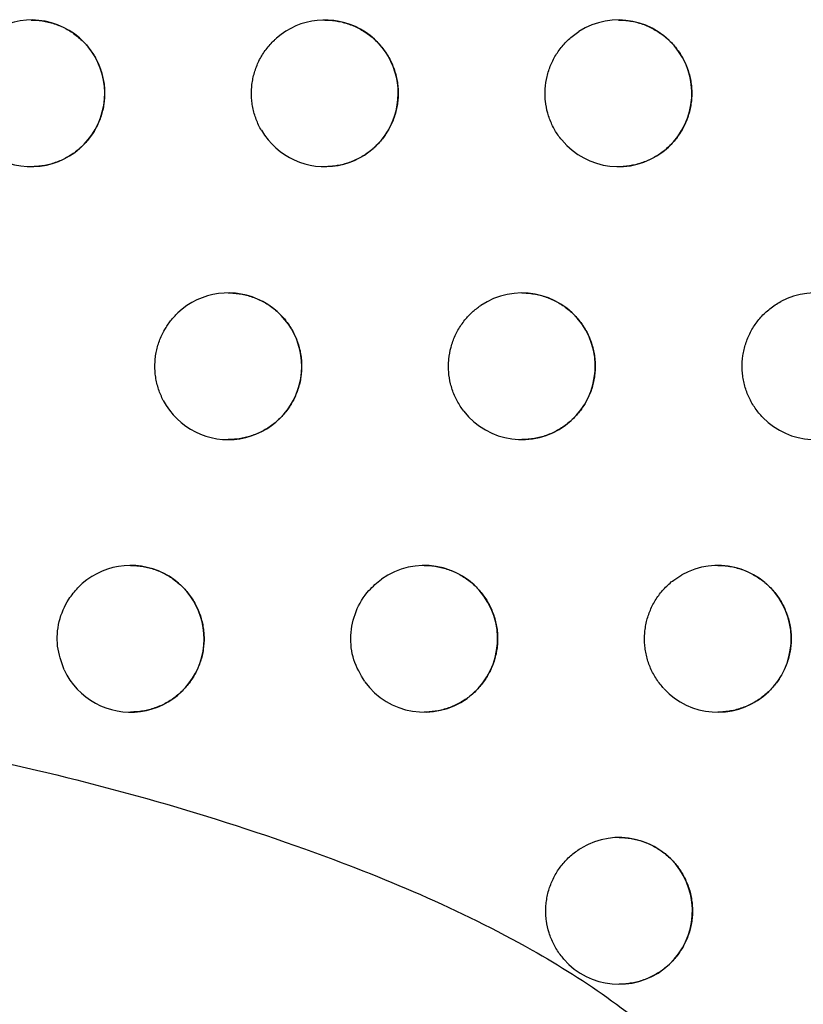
# Model space of a CAD drawing. Header units: millimetres. Extents: x -0.201 to 0.721, y -0.195 to 0.483.
# Tile 16 of 188: x -0.08433 to -0.07899, y 0.07618 to 0.0829. Entities that reach past the tile are written whole.
import ezdxf

# ---------------------------------------------------------------- set-up
doc = ezdxf.new("R2010")
doc.units = ezdxf.units.MM

msp = doc.modelspace()

# ---------------------------------------------------------------- linework, layer by layer
at = {"color": 7, "linetype": 'Continuous', "lineweight": 25}
for centre, radius, start, end in [((-0.084247, 0.082395), 0.0005000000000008, 193.306287, 147.590519), ((-0.082247, 0.082395), 0.0005, 210.280652, 131.08165), ((-0.080247, 0.082395), 0.0005000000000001, 219.471858, 122.581677), ((-0.082905, 0.080534), 0.0005000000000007, 207.734202, 133.352597), ((-0.080905, 0.080534), 0.0004999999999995, 217.687128, 124.049159), ((-0.078905, 0.080534), 0.0005000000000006, 224.355609, 118.180006), ((-0.08357, 0.078676), 0.0004999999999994, 204.935287, 135.887108), ((-0.08157, 0.078676), 0.0005, 215.794079, 125.63279), ((-0.07957, 0.078676), 0.0005, 222.877167, 119.317677), ((-0.080243, 0.076821), 0.0005000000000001, 221.327833, 120.532421)]:
    msp.add_arc(centre, radius, start, end, dxfattribs=at)
for points, knots in [([(-0.0929912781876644, 0.0810056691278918), (-0.0920472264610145, 0.0841585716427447), (-0.0901381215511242, 0.0905345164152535), (-0.0875057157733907, 0.1002047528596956), (-0.0850355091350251, 0.1099983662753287), (-0.0827655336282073, 0.1198475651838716), (-0.0806936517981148, 0.1297388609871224), (-0.0788212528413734, 0.139665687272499), (-0.0771480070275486, 0.1496265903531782), (-0.0756748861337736, 0.1596260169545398), (-0.0741177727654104, 0.1719227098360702), (-0.0726579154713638, 0.1865373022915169), (-0.0715523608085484, 0.203495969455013), (-0.0709809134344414, 0.220516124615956), (-0.0710894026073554, 0.2318817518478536), (-0.0711436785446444, 0.2375678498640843)], [0, 0, 0, 0, 0.0622011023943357, 0.1257859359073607, 0.1893965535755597, 0.253084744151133, 0.316798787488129, 0.3803835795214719, 0.4439938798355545, 0.507681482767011, 0.5713950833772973, 0.6782397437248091, 0.7852056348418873, 0.8925407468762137, 1, 1, 1, 1]), ([(-0.0791945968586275, 0.1014139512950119), (-0.0804014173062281, 0.0975765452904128), (-0.0828157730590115, 0.089899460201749), (-0.08550671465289, 0.0823141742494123), (-0.0868525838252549, 0.0785204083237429)], [0, 0, 0, 0, 0.4998519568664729, 1, 1, 1, 1]), ([(-0.0860544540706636, 0.0807443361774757), (-0.0848576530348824, 0.0841625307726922), (-0.0824634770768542, 0.0910005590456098), (-0.0802936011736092, 0.0979124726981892), (-0.0792084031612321, 0.1013692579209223)], [0, 0, 0, 0, 0.499880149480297, 1, 1, 1, 1]), ([(-0.0791994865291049, 0.1008778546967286), (-0.0797926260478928, 0.098981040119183), (-0.0809789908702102, 0.0951871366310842), (-0.0828459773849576, 0.0895229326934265), (-0.0847712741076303, 0.0838766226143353), (-0.0861126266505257, 0.0801318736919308), (-0.086783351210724, 0.0782593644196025)], [0, 0, 0, 0, 0.2499097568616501, 0.4998556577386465, 0.7499098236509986, 1, 1, 1, 1]), ([(-0.0842473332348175, 0.0828942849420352), (-0.0842434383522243, 0.0828943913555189), (-0.0842252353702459, 0.0828948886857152), (-0.0841931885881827, 0.0828921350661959), (-0.0841514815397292, 0.0828860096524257), (-0.0841104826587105, 0.0828761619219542), (-0.0840699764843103, 0.0828627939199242), (-0.0840308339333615, 0.0828460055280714), (-0.083993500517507, 0.0828260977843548), (-0.0839580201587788, 0.0828031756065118), (-0.083924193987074, 0.0827770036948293), (-0.0838928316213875, 0.0827480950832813), (-0.0838642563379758, 0.0827168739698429), (-0.083838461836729, 0.0826834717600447), (-0.0838152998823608, 0.0826475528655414), (-0.0837953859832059, 0.0826099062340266), (-0.0837733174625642, 0.0825579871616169), (-0.0837578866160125, 0.0825034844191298), (-0.0837495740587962, 0.0824477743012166), (-0.0837459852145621, 0.0823917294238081), (-0.0837494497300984, 0.0823354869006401), (-0.0837599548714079, 0.0822804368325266), (-0.0837750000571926, 0.0822265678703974), (-0.0837967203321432, 0.0821748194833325), (-0.0838246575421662, 0.0821264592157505), (-0.0838565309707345, 0.0820806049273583), (-0.0838940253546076, 0.0820389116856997), (-0.0839362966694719, 0.0820024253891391), (-0.0839815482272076, 0.0819695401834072), (-0.0840308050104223, 0.0819424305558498), (-0.0840828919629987, 0.0819218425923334), (-0.0841230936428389, 0.0819097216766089), (-0.0841641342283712, 0.0819010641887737), (-0.0842056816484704, 0.0818956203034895), (-0.0842336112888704, 0.081895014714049), (-0.0842473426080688, 0.0818947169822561)], [0, 0, 0, 0, 0.0074634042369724, 0.0348806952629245, 0.0614623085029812, 0.0882279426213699, 0.1155739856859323, 0.143120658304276, 0.1697354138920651, 0.1965355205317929, 0.2239214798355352, 0.2515104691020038, 0.2780495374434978, 0.304774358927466, 0.3320870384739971, 0.3596037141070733, 0.3859865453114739, 0.439658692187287, 0.4670143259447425, 0.4932325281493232, 0.5465659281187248, 0.5737458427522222, 0.5998709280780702, 0.6530080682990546, 0.6800829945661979, 0.7062312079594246, 0.7594090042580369, 0.7865002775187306, 0.8127751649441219, 0.8662076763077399, 0.8934269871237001, 0.9198706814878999, 0.946496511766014, 0.9736955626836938, 1, 1, 1, 1]), ([(-0.0822473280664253, 0.0828943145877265), (-0.0822439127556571, 0.0828944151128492), (-0.0822261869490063, 0.0828949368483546), (-0.0821945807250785, 0.0828922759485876), (-0.0821527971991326, 0.0828862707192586), (-0.0821116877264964, 0.0828765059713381), (-0.0820710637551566, 0.0828632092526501), (-0.0820317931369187, 0.0828464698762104), (-0.0819943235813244, 0.082826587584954), (-0.0819587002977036, 0.0828036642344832), (-0.0819247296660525, 0.0827774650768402), (-0.0818932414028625, 0.0827485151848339), (-0.0818645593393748, 0.0827172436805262), (-0.0818386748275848, 0.0826837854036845), (-0.0818154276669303, 0.082647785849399), (-0.0817954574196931, 0.0826100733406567), (-0.0817789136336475, 0.0825711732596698), (-0.0817657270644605, 0.0825312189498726), (-0.0817558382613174, 0.082489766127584), (-0.0817495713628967, 0.0824478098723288), (-0.0817468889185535, 0.0824058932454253), (-0.0817476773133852, 0.0823641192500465), (-0.0817520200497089, 0.0823220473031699), (-0.0817599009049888, 0.082280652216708), (-0.0817748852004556, 0.0822268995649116), (-0.0817965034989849, 0.0821752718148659), (-0.0818243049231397, 0.0821270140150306), (-0.0818560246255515, 0.0820812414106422), (-0.0818933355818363, 0.0820396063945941), (-0.0819354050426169, 0.0820031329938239), (-0.0819691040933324, 0.0819785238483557), (-0.0820046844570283, 0.0819568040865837), (-0.08204237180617, 0.081937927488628), (-0.0820815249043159, 0.0819223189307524), (-0.0821216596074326, 0.081910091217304), (-0.0821626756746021, 0.0819013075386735), (-0.0822046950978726, 0.0818956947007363), (-0.0822331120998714, 0.0818950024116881), (-0.0822473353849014, 0.0818946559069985)], [0, 0, 0, 0, 0.0065516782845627, 0.0340038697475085, 0.0606708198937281, 0.0875221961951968, 0.1149553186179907, 0.14258958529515, 0.1692994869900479, 0.1961956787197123, 0.2236812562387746, 0.251371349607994, 0.277970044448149, 0.3047555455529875, 0.3321330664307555, 0.359716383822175, 0.3860932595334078, 0.4126557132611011, 0.4398059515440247, 0.4671602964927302, 0.4933079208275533, 0.5196386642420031, 0.5465478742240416, 0.5736572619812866, 0.5996780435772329, 0.6526026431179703, 0.6795687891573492, 0.705623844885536, 0.7586094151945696, 0.7856006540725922, 0.8118321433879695, 0.8382434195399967, 0.8652190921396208, 0.892388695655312, 0.9188553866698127, 0.9455037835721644, 0.97272353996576, 1, 1, 1, 1]), ([(-0.0802473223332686, 0.0828943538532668), (-0.0802444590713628, 0.0828944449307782), (-0.0802272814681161, 0.08289499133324), (-0.0801961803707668, 0.0828924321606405), (-0.0801543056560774, 0.0828865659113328), (-0.0801130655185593, 0.0828768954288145), (-0.0800723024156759, 0.0828636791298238), (-0.0800328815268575, 0.0828469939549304), (-0.0799952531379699, 0.0828271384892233), (-0.0799594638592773, 0.0828042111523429), (-0.0799253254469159, 0.0827779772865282), (-0.0798936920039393, 0.0827489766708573), (-0.0798648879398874, 0.0827176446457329), (-0.0798389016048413, 0.0826841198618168), (-0.0798155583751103, 0.0826480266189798), (-0.079795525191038, 0.0826102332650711), (-0.0797789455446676, 0.0825712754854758), (-0.0797657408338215, 0.0825312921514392), (-0.0797558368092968, 0.0824897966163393), (-0.079749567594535, 0.0824478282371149), (-0.0797468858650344, 0.0824059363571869), (-0.0797476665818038, 0.0823642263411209), (-0.079751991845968, 0.0823222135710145), (-0.0797598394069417, 0.0822808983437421), (-0.0797710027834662, 0.0822407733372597), (-0.079785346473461, 0.0822018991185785), (-0.0798030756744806, 0.0821639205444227), (-0.0798238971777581, 0.0821276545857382), (-0.0798474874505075, 0.0820934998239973), (-0.0798737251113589, 0.0820614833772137), (-0.0799028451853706, 0.0820314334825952), (-0.079934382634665, 0.0820039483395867), (-0.0799679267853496, 0.081979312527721), (-0.0800033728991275, 0.0819575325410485), (-0.0800409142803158, 0.0819385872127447), (-0.0800799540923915, 0.0819228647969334), (-0.0801200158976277, 0.0819105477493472), (-0.0801610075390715, 0.0819014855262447), (-0.0802030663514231, 0.0818962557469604), (-0.0802320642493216, 0.0818940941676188), (-0.0802468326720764, 0.0818946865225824), (-0.0802473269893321, 0.0818947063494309)], [0, 0, 0, 0, 0.0055002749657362, 0.0329978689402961, 0.0597680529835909, 0.0867231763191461, 0.1142617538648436, 0.1420021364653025, 0.1688251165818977, 0.1958355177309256, 0.2234395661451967, 0.251249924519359, 0.2779182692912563, 0.3047746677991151, 0.3322280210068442, 0.3598893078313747, 0.3862582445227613, 0.4128135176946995, 0.4399597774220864, 0.4673115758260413, 0.4933767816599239, 0.5196250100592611, 0.5464516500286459, 0.5734785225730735, 0.5993797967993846, 0.6254608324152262, 0.6521074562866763, 0.6789488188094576, 0.7048991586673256, 0.731027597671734, 0.7577146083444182, 0.7845932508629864, 0.8107784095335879, 0.8371422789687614, 0.8640663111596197, 0.8911824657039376, 0.9176797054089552, 0.9443581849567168, 0.9716059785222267, 0.9990496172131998, 1, 1, 1, 1]), ([(-0.0826791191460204, 0.0821425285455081), (-0.0826857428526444, 0.0821545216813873), (-0.0826990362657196, 0.0821785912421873), (-0.0827152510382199, 0.0822169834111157), (-0.0827285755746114, 0.0822569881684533), (-0.0827383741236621, 0.0822979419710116), (-0.0827446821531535, 0.0823392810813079), (-0.0827475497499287, 0.0823809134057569), (-0.0827469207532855, 0.0824231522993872), (-0.0827427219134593, 0.0824650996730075), (-0.0827350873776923, 0.0825062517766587), (-0.0827241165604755, 0.0825465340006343), (-0.082709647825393, 0.0825862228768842), (-0.0826919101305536, 0.0826244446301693), (-0.0826711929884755, 0.0826607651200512), (-0.082647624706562, 0.0826951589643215), (-0.0826209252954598, 0.082727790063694), (-0.0825965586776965, 0.0827530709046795), (-0.0825809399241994, 0.082767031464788), (-0.0825759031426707, 0.0827715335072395)], [0, 0, 0, 0, 0.0595840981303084, 0.1195819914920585, 0.1808848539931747, 0.2426385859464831, 0.3022226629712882, 0.3622203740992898, 0.4235225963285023, 0.4852755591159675, 0.5448659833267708, 0.6048701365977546, 0.6661792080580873, 0.7279392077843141, 0.7875294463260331, 0.8475335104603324, 0.908842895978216, 0.9706033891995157, 1, 1, 1, 1]), ([(-0.0806332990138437, 0.0820767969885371), (-0.0806417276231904, 0.0820875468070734), (-0.0806586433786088, 0.0821091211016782), (-0.080680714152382, 0.0821443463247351), (-0.0807001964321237, 0.0821816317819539), (-0.0807163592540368, 0.0822204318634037), (-0.0807334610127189, 0.0822735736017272), (-0.080743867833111, 0.0823287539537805), (-0.0807472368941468, 0.0823845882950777), (-0.0807459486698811, 0.0824405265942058), (-0.0807376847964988, 0.0824961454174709), (-0.0807225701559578, 0.0825500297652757), (-0.0807030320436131, 0.0826024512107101), (-0.0806770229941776, 0.0826522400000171), (-0.0806447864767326, 0.0826985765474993), (-0.0806173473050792, 0.0827316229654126), (-0.0805867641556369, 0.082762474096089), (-0.080553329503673, 0.0827911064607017), (-0.080528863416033, 0.0828076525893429), (-0.0805165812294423, 0.082815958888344)], [0, 0, 0, 0, 0.0486806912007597, 0.0976994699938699, 0.1477844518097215, 0.1982378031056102, 0.2469184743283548, 0.3459333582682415, 0.3963859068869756, 0.4450735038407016, 0.5441026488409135, 0.5945626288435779, 0.6432533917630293, 0.7422894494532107, 0.7927532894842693, 0.8435611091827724, 0.8947536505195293, 0.9471654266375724, 0.9999999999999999, 0.9999999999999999, 0.9999999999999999, 0.9999999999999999]), ([(-0.0829050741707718, 0.081033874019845), (-0.0829015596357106, 0.0810339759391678), (-0.0828837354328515, 0.0810344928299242), (-0.0828520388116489, 0.08103181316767), (-0.0828102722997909, 0.0810257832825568), (-0.082769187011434, 0.0810160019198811), (-0.0827285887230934, 0.0810026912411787), (-0.0826893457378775, 0.080985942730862), (-0.082651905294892, 0.0809660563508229), (-0.0826163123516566, 0.0809431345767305), (-0.0825823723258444, 0.0809169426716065), (-0.0825509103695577, 0.0808880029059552), (-0.0825222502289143, 0.0808567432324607), (-0.0824963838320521, 0.0808232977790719), (-0.0824731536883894, 0.080787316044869), (-0.0824531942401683, 0.0807496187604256), (-0.0824366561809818, 0.080710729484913), (-0.0824234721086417, 0.0806707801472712), (-0.0824135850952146, 0.0806293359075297), (-0.0824073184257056, 0.0805873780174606), (-0.0824037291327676, 0.0805313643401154), (-0.0824071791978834, 0.0804751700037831), (-0.0824176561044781, 0.0804201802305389), (-0.0824326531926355, 0.0803663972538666), (-0.0824542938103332, 0.0803147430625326), (-0.0824821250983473, 0.0802664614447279), (-0.0825138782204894, 0.0802206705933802), (-0.0825512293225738, 0.0801790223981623), (-0.0825933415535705, 0.0801425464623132), (-0.0826270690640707, 0.0801179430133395), (-0.0826626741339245, 0.0800962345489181), (-0.0827003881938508, 0.0800773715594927), (-0.0827395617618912, 0.0800617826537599), (-0.082779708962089, 0.0800495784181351), (-0.0828207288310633, 0.0800408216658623), (-0.0828626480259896, 0.080035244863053), (-0.0828909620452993, 0.0800345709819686), (-0.082905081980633, 0.080034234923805)], [0, 0, 0, 0, 0.0067405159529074, 0.0341849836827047, 0.0608335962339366, 0.087666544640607, 0.1150809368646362, 0.1426963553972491, 0.1693861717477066, 0.1962620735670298, 0.2237265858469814, 0.2513952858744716, 0.2779820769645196, 0.3047554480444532, 0.3321199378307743, 0.3596898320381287, 0.386069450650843, 0.412634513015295, 0.4397867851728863, 0.4671429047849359, 0.4933073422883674, 0.546533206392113, 0.5736594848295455, 0.5997039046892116, 0.6526767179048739, 0.6796675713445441, 0.7057430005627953, 0.7587706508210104, 0.7857838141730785, 0.8120241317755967, 0.8384444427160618, 0.865429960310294, 0.8926097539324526, 0.9190706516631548, 0.9457133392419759, 0.9729277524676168, 1, 1, 1, 1]), ([(-0.080905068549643, 0.0810339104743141), (-0.0809020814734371, 0.0810340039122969), (-0.0808847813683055, 0.0810345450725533), (-0.0808535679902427, 0.0810319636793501), (-0.0808117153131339, 0.0810260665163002), (-0.0807705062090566, 0.0810163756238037), (-0.0807297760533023, 0.0810031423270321), (-0.0806903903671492, 0.0809864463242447), (-0.0806527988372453, 0.0809665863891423), (-0.0806170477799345, 0.0809436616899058), (-0.0805829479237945, 0.0809174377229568), (-0.0805513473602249, 0.0808884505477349), (-0.0805225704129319, 0.0808571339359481), (-0.0804966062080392, 0.0808236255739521), (-0.0804732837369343, 0.0807875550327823), (-0.0804532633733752, 0.0807497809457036), (-0.0804366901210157, 0.0807108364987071), (-0.0804234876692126, 0.080670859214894), (-0.0804135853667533, 0.0806293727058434), (-0.0804073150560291, 0.0805874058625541), (-0.080404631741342, 0.0805455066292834), (-0.0804054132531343, 0.0805037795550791), (-0.0804097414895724, 0.0804617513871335), (-0.0804175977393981, 0.0804204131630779), (-0.0804325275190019, 0.0803667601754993), (-0.0804540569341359, 0.0803152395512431), (-0.0804817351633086, 0.0802670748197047), (-0.0805053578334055, 0.0802328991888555), (-0.0805316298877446, 0.0802008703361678), (-0.0805607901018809, 0.0801708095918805), (-0.0805923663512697, 0.0801433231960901), (-0.0806259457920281, 0.0801186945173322), (-0.0806614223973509, 0.0800969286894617), (-0.0806989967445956, 0.080078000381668), (-0.0807380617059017, 0.0800623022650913), (-0.0807781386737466, 0.0800500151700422), (-0.0808191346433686, 0.0800409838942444), (-0.0808611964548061, 0.0800357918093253), (-0.0808900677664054, 0.0800336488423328), (-0.0809047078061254, 0.0800342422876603), (-0.080905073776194, 0.08003425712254)], [0, 0, 0, 0, 0.005736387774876, 0.0332231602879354, 0.0599693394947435, 0.0869003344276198, 0.1144143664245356, 0.1421300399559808, 0.1689272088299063, 0.1959115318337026, 0.2234884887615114, 0.2512713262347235, 0.2779247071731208, 0.3047658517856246, 0.3322027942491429, 0.3598471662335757, 0.3862199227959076, 0.412778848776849, 0.4399280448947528, 0.4672824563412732, 0.4933690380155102, 0.5196386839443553, 0.5464868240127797, 0.5735352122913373, 0.599465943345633, 0.652207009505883, 0.6790791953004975, 0.7050544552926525, 0.73120811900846, 0.757921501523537, 0.7848269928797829, 0.8110224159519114, 0.8373968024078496, 0.8643323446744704, 0.8914604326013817, 0.9179495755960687, 0.9446200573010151, 0.971860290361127, 0.999296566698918, 1, 1, 1, 1]), ([(-0.0792625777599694, 0.080184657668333), (-0.0792718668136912, 0.0801946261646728), (-0.0792905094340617, 0.0802146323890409), (-0.079315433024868, 0.0802477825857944), (-0.0793379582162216, 0.0802832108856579), (-0.0793573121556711, 0.0803204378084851), (-0.0793788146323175, 0.0803718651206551), (-0.0793938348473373, 0.0804259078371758), (-0.0794019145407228, 0.0804812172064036), (-0.0794053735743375, 0.0805370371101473), (-0.0794018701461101, 0.0805931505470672), (-0.0793914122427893, 0.0806481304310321), (-0.0793802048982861, 0.0806884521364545), (-0.0793657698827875, 0.0807276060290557), (-0.0793479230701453, 0.080765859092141), (-0.0793269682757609, 0.0808023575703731), (-0.0793032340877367, 0.0808367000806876), (-0.0792768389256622, 0.0808688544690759), (-0.0792475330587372, 0.0808990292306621), (-0.0792150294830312, 0.080927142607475), (-0.0791797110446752, 0.0809529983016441), (-0.0791540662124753, 0.0809676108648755), (-0.0791411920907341, 0.0809749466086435)], [0, 0, 0, 0, 0.0443936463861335, 0.0890956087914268, 0.1347698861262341, 0.180780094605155, 0.2251737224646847, 0.315468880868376, 0.361478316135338, 0.4058787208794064, 0.4961877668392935, 0.5422043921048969, 0.5866090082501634, 0.6313219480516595, 0.6770073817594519, 0.723028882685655, 0.7674306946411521, 0.8121408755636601, 0.8578237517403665, 0.9038427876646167, 0.9517275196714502, 1, 1, 1, 1]), ([(-0.0833476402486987, 0.0803015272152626), (-0.0833537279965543, 0.0803138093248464), (-0.0833659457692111, 0.0803384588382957), (-0.0833804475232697, 0.0803775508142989), (-0.0833919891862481, 0.0804181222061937), (-0.0833999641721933, 0.0804594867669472), (-0.0834059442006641, 0.0805150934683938), (-0.0834049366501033, 0.0805713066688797), (-0.0833968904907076, 0.0806266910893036), (-0.0833874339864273, 0.0806674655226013), (-0.0833746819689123, 0.0807072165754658), (-0.0833584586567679, 0.0807462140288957), (-0.0833398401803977, 0.0807820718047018), (-0.0833130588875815, 0.0808249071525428), (-0.083283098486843, 0.0808634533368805), (-0.0832570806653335, 0.0808891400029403), (-0.083248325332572, 0.0808977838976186)], [0, 0, 0, 0, 0.0634644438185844, 0.1273696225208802, 0.1926647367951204, 0.2584400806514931, 0.3219045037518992, 0.4509892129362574, 0.5167638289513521, 0.5802341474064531, 0.6441451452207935, 0.7094460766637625, 0.7752273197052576, 0.8306845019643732, 0.943023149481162, 1, 1, 1, 1]), ([(-0.0813007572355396, 0.0802285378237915), (-0.0813088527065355, 0.0802395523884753), (-0.0813250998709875, 0.0802616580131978), (-0.0813460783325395, 0.080297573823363), (-0.0813644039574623, 0.0803354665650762), (-0.0813793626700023, 0.0803747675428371), (-0.081394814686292, 0.0804284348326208), (-0.0814035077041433, 0.0804839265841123), (-0.0814051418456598, 0.0805398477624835), (-0.0814021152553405, 0.0805957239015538), (-0.0813921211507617, 0.0806510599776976), (-0.0813753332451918, 0.0807044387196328), (-0.0813594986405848, 0.0807431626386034), (-0.0813405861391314, 0.0807803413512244), (-0.0813183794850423, 0.0808162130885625), (-0.0812942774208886, 0.080848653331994), (-0.0812609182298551, 0.0808867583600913), (-0.0812250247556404, 0.0809201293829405), (-0.0811951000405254, 0.080941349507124), (-0.0811850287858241, 0.0809484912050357)], [0, 0, 0, 0, 0.0503778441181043, 0.1011055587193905, 0.1529366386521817, 0.2051489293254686, 0.2555267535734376, 0.3579936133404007, 0.4102051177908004, 0.4605896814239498, 0.5630704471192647, 0.6152892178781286, 0.6656763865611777, 0.7164134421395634, 0.7682541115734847, 0.8204761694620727, 0.8647619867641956, 0.9544852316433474, 1, 1, 1, 1]), ([(-0.0835701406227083, 0.079176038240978), (-0.0835665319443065, 0.0791761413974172), (-0.0835486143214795, 0.0791766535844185), (-0.08351683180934, 0.079173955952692), (-0.0834750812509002, 0.0791679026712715), (-0.0834340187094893, 0.0791581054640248), (-0.0833934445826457, 0.079144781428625), (-0.0833542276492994, 0.0791280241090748), (-0.0833168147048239, 0.0791081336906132), (-0.0832812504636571, 0.0790852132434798), (-0.0832473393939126, 0.0790590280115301), (-0.0832159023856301, 0.0790300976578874), (-0.0831872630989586, 0.0789988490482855), (-0.0831614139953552, 0.0789654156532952), (-0.083138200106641, 0.0789294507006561), (-0.083118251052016, 0.0788917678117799), (-0.0831017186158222, 0.0788528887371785), (-0.0830885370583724, 0.0788129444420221), (-0.0830786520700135, 0.0787715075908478), (-0.0830723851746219, 0.0787295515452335), (-0.0830687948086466, 0.078673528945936), (-0.083072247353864, 0.0786173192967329), (-0.0830827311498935, 0.0785623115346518), (-0.0830977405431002, 0.0785085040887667), (-0.0831194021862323, 0.0784568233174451), (-0.0831472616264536, 0.0784085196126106), (-0.0831790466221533, 0.0783627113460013), (-0.0832164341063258, 0.0783210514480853), (-0.0832585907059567, 0.0782845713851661), (-0.0833037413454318, 0.0782516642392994), (-0.0833528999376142, 0.0782245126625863), (-0.0834049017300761, 0.0782038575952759), (-0.0834450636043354, 0.078191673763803), (-0.0834860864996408, 0.0781829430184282), (-0.0835279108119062, 0.0781774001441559), (-0.0835561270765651, 0.0781767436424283), (-0.0835701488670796, 0.0781764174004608)], [0, 0, 0, 0, 0.0069196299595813, 0.0343569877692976, 0.0609884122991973, 0.0878040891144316, 0.1152009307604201, 0.1427986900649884, 0.1694695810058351, 0.1963263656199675, 0.2237710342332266, 0.2514195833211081, 0.2779950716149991, 0.3047569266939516, 0.33210905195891, 0.3596662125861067, 0.3860483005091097, 0.412615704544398, 0.4397697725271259, 0.4671274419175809, 0.493307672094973, 0.5465652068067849, 0.5737073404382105, 0.5997741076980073, 0.652792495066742, 0.6798066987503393, 0.7059014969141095, 0.7589691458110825, 0.7860031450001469, 0.8122519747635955, 0.8656292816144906, 0.8928188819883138, 0.91927447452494, 0.9459119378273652, 0.973121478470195, 1, 1, 1, 1]), ([(-0.0815701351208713, 0.0791760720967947), (-0.0815670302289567, 0.0791761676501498), (-0.0815496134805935, 0.0791767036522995), (-0.0815182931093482, 0.0791741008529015), (-0.0814764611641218, 0.0791681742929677), (-0.0814352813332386, 0.079158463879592), (-0.0813945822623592, 0.0791452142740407), (-0.0813552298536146, 0.079128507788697), (-0.0813176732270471, 0.0791086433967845), (-0.0812819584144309, 0.0790857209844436), (-0.0812478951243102, 0.0790595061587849), (-0.0812163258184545, 0.0790305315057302), (-0.0811875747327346, 0.0789992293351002), (-0.0811616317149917, 0.0789657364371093), (-0.081138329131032, 0.0789296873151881), (-0.0811183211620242, 0.0788919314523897), (-0.0811017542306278, 0.0788529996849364), (-0.0810885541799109, 0.078813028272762), (-0.0810786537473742, 0.0787715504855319), (-0.0810723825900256, 0.0787295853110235), (-0.0810696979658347, 0.0786876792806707), (-0.0810704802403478, 0.07864593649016), (-0.0810748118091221, 0.078603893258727), (-0.0810826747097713, 0.0785625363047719), (-0.0810976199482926, 0.0785088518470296), (-0.0811191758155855, 0.0784572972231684), (-0.0811468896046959, 0.0784091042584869), (-0.0811705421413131, 0.0783749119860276), (-0.081196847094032, 0.0783428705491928), (-0.0812260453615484, 0.0783127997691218), (-0.0812576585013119, 0.0782853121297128), (-0.0812912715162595, 0.0782606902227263), (-0.0813267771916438, 0.0782389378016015), (-0.0813643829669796, 0.0782200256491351), (-0.0814034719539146, 0.0782043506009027), (-0.0814435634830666, 0.0781920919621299), (-0.0814845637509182, 0.0781830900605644), (-0.0815266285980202, 0.078177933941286), (-0.0815553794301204, 0.0781758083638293), (-0.0815698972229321, 0.0781764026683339), (-0.0815701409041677, 0.0781764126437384)], [0, 0, 0, 0, 0.0059606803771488, 0.0334361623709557, 0.0601585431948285, 0.0870656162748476, 0.1145553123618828, 0.1422464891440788, 0.1690180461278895, 0.1959764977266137, 0.223526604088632, 0.2512821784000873, 0.2779200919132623, 0.3047454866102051, 0.3321655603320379, 0.359792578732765, 0.3861675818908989, 0.4127285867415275, 0.4398791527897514, 0.4672346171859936, 0.4933401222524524, 0.5196287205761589, 0.5464958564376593, 0.5735632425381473, 0.5995206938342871, 0.652316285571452, 0.6792164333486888, 0.705214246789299, 0.7313907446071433, 0.75812802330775, 0.7850578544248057, 0.8112620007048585, 0.8376453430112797, 0.8645907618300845, 0.8917291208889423, 0.9182095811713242, 0.9448714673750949, 0.9721034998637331, 0.9995317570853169, 1, 1, 1, 1]), ([(-0.0795701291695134, 0.0791761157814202), (-0.0795675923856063, 0.0791761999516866), (-0.0795507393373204, 0.0791767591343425), (-0.0795199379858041, 0.0791742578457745), (-0.0794780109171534, 0.0791684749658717), (-0.0794366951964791, 0.0791588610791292), (-0.0793958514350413, 0.0791456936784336), (-0.0793563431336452, 0.0791290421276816), (-0.0793186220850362, 0.0791092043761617), (-0.0792827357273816, 0.0790862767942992), (-0.0792484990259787, 0.0790600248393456), (-0.0792167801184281, 0.0790309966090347), (-0.0791879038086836, 0.0789996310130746), (-0.0791618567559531, 0.0789660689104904), (-0.0791384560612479, 0.0789299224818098), (-0.0791183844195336, 0.0788920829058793), (-0.0791017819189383, 0.0788530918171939), (-0.0790885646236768, 0.0788130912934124), (-0.0790786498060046, 0.0787715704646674), (-0.0790723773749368, 0.0787295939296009), (-0.0790696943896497, 0.0786877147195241), (-0.0790704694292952, 0.0786460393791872), (-0.0790747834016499, 0.0786040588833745), (-0.0790826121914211, 0.0785627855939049), (-0.0790937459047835, 0.0785227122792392), (-0.0791080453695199, 0.0784838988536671), (-0.0791257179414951, 0.078445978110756), (-0.0791464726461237, 0.0784097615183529), (-0.0791699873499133, 0.078375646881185), (-0.0791961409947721, 0.0783436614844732), (-0.0792251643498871, 0.0783136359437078), (-0.0792566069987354, 0.0782861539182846), (-0.0792900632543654, 0.07826150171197), (-0.079325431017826, 0.0782396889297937), (-0.0793628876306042, 0.0782207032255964), (-0.0794018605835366, 0.0782049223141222), (-0.0794418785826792, 0.0781925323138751), (-0.0794828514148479, 0.0781833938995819), (-0.0795248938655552, 0.0781780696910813), (-0.0795542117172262, 0.0781758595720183), (-0.0795693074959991, 0.0781764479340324), (-0.0795701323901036, 0.0781764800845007)], [0, 0, 0, 0, 0.0048773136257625, 0.0324022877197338, 0.0592336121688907, 0.0862501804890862, 0.1138512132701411, 0.141654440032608, 0.1685444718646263, 0.1956225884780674, 0.2232968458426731, 0.2511784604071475, 0.2778889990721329, 0.3047883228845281, 0.3322874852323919, 0.3599958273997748, 0.3863626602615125, 0.4129162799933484, 0.4400627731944, 0.4674156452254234, 0.4934363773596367, 0.5196400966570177, 0.5464222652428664, 0.5734047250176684, 0.599240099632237, 0.6252547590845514, 0.6518333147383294, 0.6786059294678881, 0.7044976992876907, 0.7305668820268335, 0.7571920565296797, 0.7840077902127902, 0.810166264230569, 0.8365028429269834, 0.8633971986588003, 0.8904826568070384, 0.9169966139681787, 0.9436915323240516, 0.9709545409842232, 0.9984128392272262, 1, 1, 1, 1]), ([(-0.0819757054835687, 0.078383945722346), (-0.0820038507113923, 0.0784323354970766), (-0.0820601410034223, 0.0785291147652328), (-0.0820781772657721, 0.0787000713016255), (-0.0820424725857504, 0.0788653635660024), (-0.081963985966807, 0.0789979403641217), (-0.0818912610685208, 0.0790580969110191), (-0.0818614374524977, 0.0790827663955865)], [0, 0, 0, 0, 0.2129672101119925, 0.425933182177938, 0.6389261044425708, 0.8519278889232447, 1, 1, 1, 1]), ([(-0.0799365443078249, 0.0783361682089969), (-0.0799455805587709, 0.0783463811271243), (-0.0799637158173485, 0.0783668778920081), (-0.0799877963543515, 0.0784006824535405), (-0.0800094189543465, 0.0784367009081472), (-0.0800278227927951, 0.0784744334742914), (-0.0800480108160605, 0.0785264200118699), (-0.0800616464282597, 0.0785808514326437), (-0.0800683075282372, 0.0786363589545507), (-0.0800698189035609, 0.0786781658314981), (-0.0800678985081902, 0.078719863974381), (-0.0800624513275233, 0.0787617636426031), (-0.0800535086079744, 0.078802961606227), (-0.0800412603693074, 0.0788429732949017), (-0.0800258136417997, 0.0788817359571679), (-0.0800069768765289, 0.0789195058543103), (-0.0799850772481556, 0.0789554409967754), (-0.0799604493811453, 0.0789891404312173), (-0.0799332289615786, 0.0790206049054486), (-0.0799030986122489, 0.0790499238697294), (-0.0798644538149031, 0.0790820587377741), (-0.0798336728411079, 0.0791008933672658), (-0.0798149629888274, 0.0791123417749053)], [0, 0, 0, 0, 0.0455207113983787, 0.0913575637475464, 0.1381914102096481, 0.1853697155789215, 0.2308904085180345, 0.3234779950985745, 0.3706555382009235, 0.4161828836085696, 0.4620262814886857, 0.5088664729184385, 0.5560510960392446, 0.6015822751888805, 0.6474296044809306, 0.6942741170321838, 0.7414632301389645, 0.7869911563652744, 0.8328352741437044, 0.8796767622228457, 0.9268629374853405, 1, 1, 1, 1]), ([(-0.084023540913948, 0.078465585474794), (-0.0840421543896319, 0.0785185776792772), (-0.0840793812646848, 0.078624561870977), (-0.0840644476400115, 0.0787953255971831), (-0.0840087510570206, 0.0789319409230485), (-0.0839507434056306, 0.078999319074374), (-0.0839291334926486, 0.079024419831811)], [0, 0, 0, 0, 0.2782544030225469, 0.5565076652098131, 0.8347833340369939, 1, 1, 1, 1]), ([(-0.086783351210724, 0.0782593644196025), (-0.0860374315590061, 0.0781399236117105), (-0.0845467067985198, 0.0779012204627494), (-0.0825451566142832, 0.0773447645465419), (-0.0809356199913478, 0.0766667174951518), (-0.0799365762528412, 0.0759834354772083), (-0.0794283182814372, 0.0753530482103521), (-0.079219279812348, 0.0748343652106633), (-0.0792205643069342, 0.0743227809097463), (-0.079424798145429, 0.0737759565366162), (-0.079990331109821, 0.073072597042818), (-0.0812828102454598, 0.0722238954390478), (-0.0832166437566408, 0.0714570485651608), (-0.0861384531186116, 0.0707353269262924), (-0.0883412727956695, 0.0704548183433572), (-0.0897510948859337, 0.0702752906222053)], [0, 0, 0, 0, 0.108640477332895, 0.2171186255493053, 0.2988867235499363, 0.36064592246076, 0.389756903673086, 0.414545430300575, 0.4395137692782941, 0.4609858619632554, 0.497025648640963, 0.5670005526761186, 0.681227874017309, 0.7959833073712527, 1, 1, 1, 1]), ([(-0.0802425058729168, 0.0773209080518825), (-0.0802398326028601, 0.0773209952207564), (-0.0802228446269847, 0.0773215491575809), (-0.0801919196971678, 0.0773190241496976), (-0.0801500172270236, 0.0773132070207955), (-0.0801087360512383, 0.0773035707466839), (-0.0800679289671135, 0.0772903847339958), (-0.0800284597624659, 0.0772737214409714), (-0.0799907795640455, 0.0772538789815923), (-0.0799549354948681, 0.0772309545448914), (-0.0799207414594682, 0.0772047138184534), (-0.079889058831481, 0.0771757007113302), (-0.0798602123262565, 0.0771443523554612), (-0.0798341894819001, 0.0771108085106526), (-0.0798108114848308, 0.0770746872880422), (-0.0797907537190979, 0.0770368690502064), (-0.0797741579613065, 0.0769978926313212), (-0.0797609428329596, 0.0769578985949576), (-0.0797510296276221, 0.0769163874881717), (-0.0797447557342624, 0.0768744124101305), (-0.0797420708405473, 0.0768325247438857), (-0.0797428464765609, 0.0767908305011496), (-0.0797471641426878, 0.0767488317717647), (-0.0797550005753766, 0.0767075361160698), (-0.0797661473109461, 0.0766674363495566), (-0.0797804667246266, 0.0766285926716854), (-0.0797981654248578, 0.0765906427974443), (-0.0798189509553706, 0.0765544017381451), (-0.0798425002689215, 0.0765202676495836), (-0.0798686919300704, 0.0764882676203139), (-0.0798977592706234, 0.0764582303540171), (-0.0799292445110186, 0.076430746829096), (-0.0799627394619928, 0.0764061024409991), (-0.0799981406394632, 0.076384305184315), (-0.0800356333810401, 0.0763653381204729), (-0.0800746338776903, 0.076349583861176), (-0.0801146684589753, 0.076337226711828), (-0.0801556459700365, 0.0763281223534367), (-0.0801976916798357, 0.0763228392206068), (-0.0802268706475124, 0.0763206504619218), (-0.0802418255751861, 0.0763212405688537), (-0.0802425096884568, 0.0763212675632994)], [0, 0, 0, 0, 0.0051377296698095, 0.0326490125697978, 0.0594521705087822, 0.0864404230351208, 0.1140126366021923, 0.1417868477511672, 0.1686468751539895, 0.1956946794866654, 0.2233374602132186, 0.2511871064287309, 0.2778798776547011, 0.3047611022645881, 0.3322408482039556, 0.3599292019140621, 0.3862991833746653, 0.4128557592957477, 0.4400043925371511, 0.4673590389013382, 0.4934022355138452, 0.5196284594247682, 0.5464332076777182, 0.5734382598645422, 0.5993047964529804, 0.6253508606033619, 0.651961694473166, 0.678766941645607, 0.7046847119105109, 0.7307802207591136, 0.7574329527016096, 0.7842767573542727, 0.8104450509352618, 0.8367917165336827, 0.8636972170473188, 0.8907942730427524, 0.9172978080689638, 0.9439824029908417, 0.9712355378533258, 0.9986841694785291, 1, 1, 1, 1]), ([(-0.0806179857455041, 0.0764910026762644), (-0.0806267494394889, 0.0765014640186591), (-0.0806443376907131, 0.0765224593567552), (-0.0806675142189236, 0.0765569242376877), (-0.080688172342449, 0.0765935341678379), (-0.0807055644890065, 0.0766317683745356), (-0.0807243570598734, 0.0766843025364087), (-0.0807365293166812, 0.0767390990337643), (-0.0807416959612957, 0.0767947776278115), (-0.0807420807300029, 0.0768366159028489), (-0.0807390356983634, 0.0768782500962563), (-0.0807324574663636, 0.0769199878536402), (-0.0807224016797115, 0.0769609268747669), (-0.080709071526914, 0.0770005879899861), (-0.080692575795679, 0.0770389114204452), (-0.0806727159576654, 0.0770761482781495), (-0.0806498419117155, 0.0771114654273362), (-0.0806242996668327, 0.0771444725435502), (-0.0805962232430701, 0.0771751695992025), (-0.0805652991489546, 0.077203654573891), (-0.0805321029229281, 0.0772296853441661), (-0.0805083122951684, 0.0772445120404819), (-0.0804965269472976, 0.07725185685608)], [0, 0, 0, 0, 0.0467754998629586, 0.0938758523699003, 0.142000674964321, 0.1904794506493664, 0.2372549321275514, 0.3323947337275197, 0.3808727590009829, 0.4276547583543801, 0.4747615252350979, 0.5228925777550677, 0.5713775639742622, 0.6181629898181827, 0.6652732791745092, 0.7134082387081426, 0.7618972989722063, 0.8086789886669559, 0.8557855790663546, 0.9039170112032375, 0.9524026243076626, 1, 1, 1, 1])]:
    msp.add_open_spline(points, degree=3, knots=knots, dxfattribs=at)

doc.saveas('drawing.dxf')
